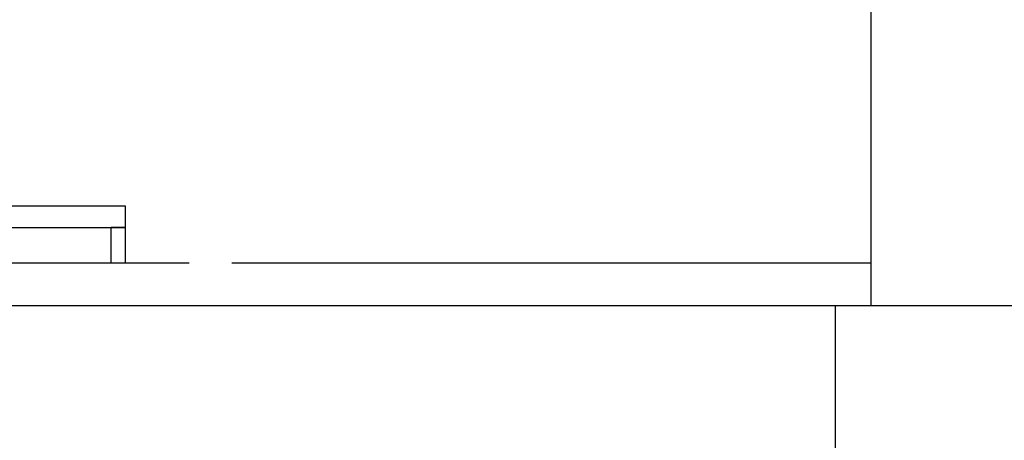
# Model space of a CAD drawing. Header units: millimetres. Extents: x 28600 to 181045, y -399112 to -163690.
# Tile 38 of 256: x 46761 to 46900, y -194811 to -194752. Entities that reach past the tile are written whole.
import ezdxf

# ---------------------------------------------------------------- set-up
doc = ezdxf.new("R2010")
doc.units = ezdxf.units.MM
doc.linetypes.add('HIDDEN', pattern=[9.525, 6.35, -3.175])
doc.layers.get('0').update_dxf_attribs({"color": 8})
for name, color, linetype in [('!! 0_ Istn-sciany', 8, 'Continuous'), ('!! 0_ Istn-widok', 8, 'Continuous'), ('!! 2 ZABUDOWA GK-MDF', 8, 'Continuous'), ('!! 2_Drzwi - nowe remont', 8, 'Continuous')]:
    doc.layers.add(name, color=color, linetype=linetype)

# ---------------------------------------------------------------- blocks, each defined once
blk = doc.blocks.new('drzwi giszet')
blk.add_lwpolyline([(68617.39, -194499.27), (68617.39, -194409.27), (68620.39, -194409.27), (68620.39, -194499.27)], close=True)
blk.add_lwpolyline([(68572.43, -194476.09), (68572.43, -194526.09)])
at = {"linetype": 'HIDDEN'}
blk.add_arc((68617.39, -194499.27), 90, 88.0898, 180, dxfattribs=at)

msp = doc.modelspace()

# ---------------------------------------------------------------- linework, layer by layer
at = {"layer": '!! 0_ Istn-sciany'}
for points in [[(46880.71142, -194647.12813), (46880.71142, -194786.12813)], [(46448.21802, -194786.12813), (46784.71142, -194786.12813)], [(46790.71142, -194786.12813), (46880.71142, -194786.12813)], [(46423.21802, -194792.12813), (46905.71142, -194792.12813)]]:
    msp.add_lwpolyline(points, dxfattribs=at)
at = {"layer": '!! 0_ Istn-widok'}
for points in [[(46880.71142, -194786.12813), (46880.71142, -194792.12813)], [(46875.71142, -194792.12813), (46875.71142, -194922.12813)]]:
    msp.add_lwpolyline(points, dxfattribs=at)
at = {"layer": '!! 2 ZABUDOWA GK-MDF'}
for points in [[(46773.71142, -194786.12813), (46773.71142, -194781.12813)], [(46775.71142, -194781.12813), (46773.71142, -194781.12813)], [(46775.71142, -194786.12813), (46775.71142, -194781.12813)]]:
    msp.add_lwpolyline(points, dxfattribs=at)

# ---------------------------------------------------------------- block references
at = {"layer": '!! 2_Drzwi - nowe remont', "xscale": -1, "rotation": 90}
msp.add_blockref('drzwi giszet', (-147723.55405, -126160.73849), dxfattribs=at)

doc.saveas('drawing.dxf')
